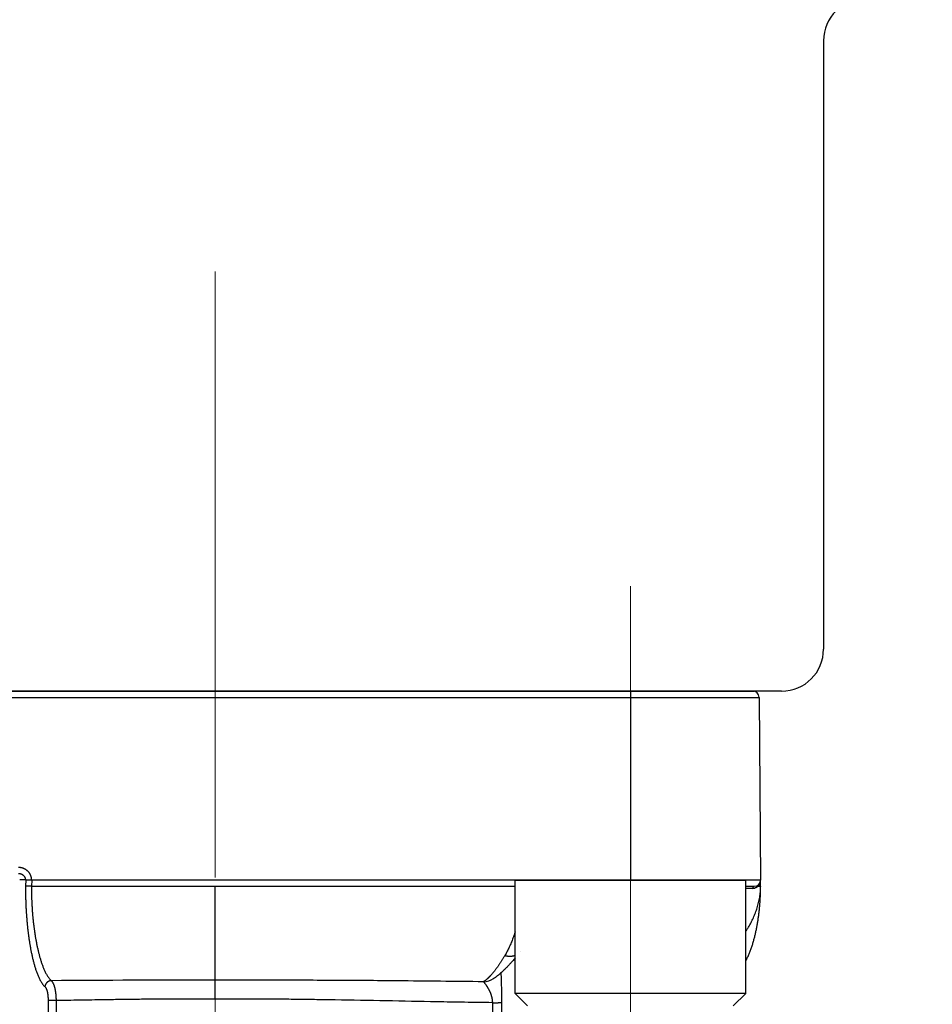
# Model space of a CAD drawing. Header units: millimetres. Extents: x 0 to 1076, y 0 to 742.
# Tile 102 of 134: x 337 to 359, y 399 to 422. Entities that reach past the tile are written whole.
import ezdxf

# ---------------------------------------------------------------- set-up
doc = ezdxf.new("R2010")
doc.units = ezdxf.units.MM
doc.header["$LTSCALE"] = 0.454724
doc.linetypes.add('CENTER', pattern=[50.8, 31.75, -6.35, 6.35, -6.35])
doc.layers.add('NoLayerName_001', color=7, linetype='Continuous')
doc.styles.get("Standard").update_dxf_attribs({"font": 'txt', "bigfont": 'extfont2'})
doc.dimstyles.get("Standard").update_dxf_attribs({"dimtxt": 2.5, "dimasz": 2.5, "dimexe": 1, "dimexo": 1, "dimtad": 1, "dimdec": 3, "dimzin": 0, "dimdsep": 46, "dimtxsty": 'Standard', "dimcen": 2.5, "dimadec": 3, "dimazin": 0, "dimtfac": 0.75, "dimtdec": 3, "dimtmove": 0, "dimatfit": 3, "dimfxl": 1, "dimarcsym": 0})

# ---------------------------------------------------------------- blocks, each defined once
blk = doc.blocks.new('_OPEN30')
at = {"color": 0, "linetype": 'ByBlock', "lineweight": -2}
for p, q in [((-1, 0.267949), (0, 0)), ((0, 0), (-1, -0.267949)), ((0, 0), (-1, 0))]:
    blk.add_line(p, q, dxfattribs=at)
blk = doc.blocks.new('*D107')
at = {"layer": 'Defpoints', "color": 0}
for p in [(425, 422.9), (356, 369.279), (356, 351.799)]:
    blk.add_point(p, dxfattribs=at)
at = {"layer": 'NoLayerName_001', "color": 0, "linetype": 'Continuous', "lineweight": 13}
for p, q in [((425, 420.4), (425, 349.299)), ((356, 366.779), (356, 349.299)), ((421.25, 351.799), (359.75, 351.799))]:
    blk.add_line(p, q, dxfattribs=at)
at = {"layer": 'NoLayerName_001', "color": 0, "lineweight": 13, "xscale": 3.75, "yscale": 3.75, "zscale": 3.75, "rotation": 180}
blk.add_blockref('_OPEN30', (356, 351.799), dxfattribs=at)
at = {"layer": 'NoLayerName_001', "color": 0, "lineweight": 13, "xscale": 3.75, "yscale": 3.75, "zscale": 3.75}
blk.add_blockref('_OPEN30', (425, 351.799), dxfattribs=at)
at = {"layer": 'NoLayerName_001', "color": 0, "lineweight": 13, "insert": (390.5, 358.674), "char_height": 8.75, "attachment_point": 5}
blk.add_mtext('\\W0.8000;69', dxfattribs=at)
blk = doc.blocks.new('*D111')
at = {"layer": 'Defpoints', "color": 0}
for p in [(300, 434.643), (425, 422.9), (300, 319.3)]:
    blk.add_point(p, dxfattribs=at)
at = {"layer": 'NoLayerName_001', "color": 0, "linetype": 'Continuous', "lineweight": 13}
for p, q in [((300, 432.143), (300, 316.8)), ((425, 420.4), (425, 316.8)), ((421.25, 319.3), (303.75, 319.3))]:
    blk.add_line(p, q, dxfattribs=at)
at = {"layer": 'NoLayerName_001', "color": 0, "lineweight": 13, "xscale": 3.75, "yscale": 3.75, "zscale": 3.75, "rotation": 180}
blk.add_blockref('_OPEN30', (300, 319.3), dxfattribs=at)
at = {"layer": 'NoLayerName_001', "color": 0, "lineweight": 13, "xscale": 3.75, "yscale": 3.75, "zscale": 3.75}
blk.add_blockref('_OPEN30', (425, 319.3), dxfattribs=at)
at = {"layer": 'NoLayerName_001', "color": 0, "lineweight": 13, "insert": (362.5, 326.175), "char_height": 8.75, "attachment_point": 5}
blk.add_mtext('\\W0.8000;125', dxfattribs=at)

msp = doc.modelspace()

# ---------------------------------------------------------------- linework, layer by layer
at = {"layer": 'NoLayerName_001', "color": 7, "linetype": 'Continuous', "lineweight": 25}
for p, q in [((356.5, 421.5), (356.5, 407)), ((355.5, 406), (328.5, 406)), ((329.18803, 406), (354.850492, 406))]:
    msp.add_line(p, q, dxfattribs=at)
at = {"layer": 'NoLayerName_001', "color": 4, "linetype": 'CENTER', "lineweight": 13}
for p, q in [((342, 416), (342, 359.75)), ((351.9, 408.499999), (351.9, 393.499999))]:
    msp.add_line(p, q, dxfattribs=at)
at = {"layer": 'NoLayerName_001', "color": 60, "linetype": 'Continuous', "lineweight": 25}
for p, q in [((351.899557, 406), (351.899557, 401.500096)), ((329.038036, 405.851309), (354.962089, 405.851309)), ((354.962089, 405.851309), (355.000062, 401.5)), ((337.489015, 401.502615), (337.345475, 401.502616)), ((337.489015, 401.502615), (337.486246, 401.352618)), ((337.630832, 401.500539), (337.628053, 401.35)), ((355.000062, 401.35), (355.000062, 401.5)), ((337.628053, 401.35), (337.486246, 401.352618)), ((337.628053, 401.35), (349.149432, 401.35)), ((342.000062, 399.112258), (342.000062, 401.35)), ((354.649432, 401.35), (354.850062, 401.35)), ((354.949473, 401.349084), (354.937305, 401.348992)), ((349.268434, 399.790586), (349.268651, 399.790868)), ((348.638972, 399.150047), (348.639645, 399.150474)), ((338.0218, 398.627026), (337.99685, 396.806141)), ((338.211265, 398.625717), (338.186688, 396.804833)), ((348.608479, 398.577286), (348.597114, 395.998691)), ((348.8284, 398.579031), (348.816706, 395.999215))]:
    msp.add_line(p, q, dxfattribs=at)
at = {"layer": 'NoLayerName_001', "color": 140, "linetype": 'Continuous', "lineweight": 25}
msp.add_line((355.000062, 401.5), (337.630832, 401.500539), dxfattribs=at)
at = {"layer": 'NoLayerName_001', "color": 4, "linetype": 'Continuous', "lineweight": 25}
for p, q in [((349.149432, 401.500001), (354.649432, 401.500001)), ((349.149432, 398.800001), (349.149432, 401.500001)), ((354.649432, 398.800001), (354.649432, 401.500001)), ((349.449432, 398.500001), (349.149432, 398.800001)), ((354.649432, 398.800001), (349.149432, 398.800001)), ((354.349432, 398.500001), (354.649432, 398.800001))]:
    msp.add_line(p, q, dxfattribs=at)
at = {"layer": 'NoLayerName_001', "color": 7, "linetype": 'Continuous', "lineweight": 25}
for centre, start, end in [((357.5, 421.5), 90, 180), ((355.5, 407), 270, 360)]:
    msp.add_arc(centre, 1, start, end, dxfattribs=at)
at = {"layer": 'NoLayerName_001', "color": 60, "linetype": 'Continuous', "lineweight": 25}
for centre, radius, start, end in [((354.812095, 405.85), 0.15, 0.5, 90), ((354.850062, 401.5), 0.15, 270, 0), ((354.782336, 401.499817), 0.217717, 345.010912, 354.8251289), ((354.780274, 401.500017), 0.219789, 354.8217851, 359.9956554), ((354.818051, 401.474057), 0.172208, 270.0508707, 284.2378268), ((354.817679, 401.47564), 0.173833, 284.2285122, 285.424489), ((354.806424, 401.486439), 0.189793, 313.598208, 317.9615266), ((353.466977, 401.35021), 1.533078, 359.8343312, 359.9921498), ((341.358524, -69.602834), 468.715532, 89.9215783, 90.39855043), ((348.38185, 399.556676), 0.481103, 271.6812651, 302.3061902)]:
    msp.add_arc(centre, radius, start, end, dxfattribs=at)
for points, knots in [([(337.630675, 401.500539), (337.630509, 401.505872), (337.630401, 401.516564), (337.628886, 401.532557), (337.62658, 401.548484), (337.623351, 401.564282), (337.619253, 401.579893), (337.61429, 401.595256), (337.60848, 401.610315), (337.601833, 401.625009), (337.594373, 401.639293), (337.58614, 401.653134), (337.577169, 401.666501), (337.567494, 401.679364), (337.557152, 401.691691), (337.546176, 401.703454), (337.534602, 401.71462), (337.522462, 401.725163), (337.509795, 401.735062), (337.496639, 401.744302), (337.48303, 401.752867), (337.469005, 401.760741), (337.454599, 401.767908), (337.439849, 401.774353), (337.424793, 401.780057), (337.40947, 401.785012), (337.393926, 401.789215), (337.378203, 401.79266), (337.362345, 401.795353), (337.346396, 401.797258), (337.330401, 401.798492), (337.319719, 401.798562), (337.314387, 401.798691)], [0, 0, 0, 0, 0.0160061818, 0.0320590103, 0.048149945, 0.0642687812, 0.0804043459, 0.0965451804, 0.1126802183, 0.1287998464, 0.1449038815, 0.1609987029, 0.1770885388, 0.1931754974, 0.2092599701, 0.2253410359, 0.2414168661, 0.2574865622, 0.273554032, 0.2896230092, 0.3056958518, 0.32177384, 0.3378574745, 0.3539467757, 0.3700415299, 0.38614008, 0.402238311, 0.4183307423, 0.4344109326, 0.4504718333, 0.4665061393, 0.4825066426, 0.4825066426, 0.4825066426, 0.4825066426]), ([(337.488931, 401.502615), (337.488795, 401.505408), (337.488659, 401.511014), (337.487627, 401.519381), (337.486121, 401.527696), (337.484067, 401.535916), (337.481507, 401.544006), (337.478451, 401.551924), (337.474918, 401.559635), (337.470921, 401.567101), (337.466479, 401.574293), (337.461624, 401.581201), (337.456383, 401.587814), (337.450782, 401.594124), (337.444849, 401.600121), (337.438611, 401.605798), (337.432094, 401.611145), (337.425321, 401.616155), (337.418316, 401.620824), (337.411097, 401.62515), (337.403682, 401.629132), (337.396091, 401.632769), (337.388341, 401.636061), (337.38045, 401.639005), (337.372437, 401.641601), (337.36432, 401.643849), (337.356116, 401.645749), (337.347842, 401.647301), (337.339516, 401.64851), (337.331154, 401.649362), (337.322774, 401.649912), (337.31718, 401.649943), (337.314387, 401.65)], [0, 0, 0, 0, 0.0083896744, 0.0168106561, 0.0252591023, 0.0337286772, 0.0422111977, 0.0506972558, 0.0591768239, 0.0676400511, 0.0760856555, 0.0845217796, 0.0929543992, 0.1013867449, 0.1098195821, 0.1182514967, 0.1266791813, 0.1350988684, 0.1435128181, 0.1519248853, 0.1603376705, 0.1687526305, 0.1771701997, 0.1855899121, 0.1940105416, 0.2024308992, 0.2108500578, 0.2192665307, 0.2276783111, 0.2360829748, 0.2444777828, 0.252859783, 0.252859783, 0.252859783, 0.252859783]), ([(337.630822, 401.5), (337.624057, 401.499975), (337.615939, 401.499958), (337.606468, 401.499903), (337.60241, 401.499872), (337.598352, 401.499832), (337.594294, 401.499781), (337.590238, 401.499716), (337.586182, 401.499637), (337.582127, 401.49954), (337.576721, 401.499392), (337.569965, 401.49918), (337.563207, 401.498961), (337.557799, 401.498798), (337.553741, 401.498686), (337.549681, 401.498587), (337.545618, 401.498507), (337.541552, 401.498448), (337.537485, 401.498418), (337.533418, 401.498429), (337.529352, 401.498492), (337.525291, 401.498617), (337.521236, 401.498815), (337.517189, 401.499099), (337.513152, 401.499476), (337.509128, 401.499963), (337.505116, 401.500552), (337.501106, 401.501195), (337.497095, 401.501841), (337.493076, 401.502475), (337.490365, 401.502539), (337.489015, 401.502616)], [0, 0, 0, 0, 0.0202947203, 0.0243536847, 0.0284123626, 0.0324706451, 0.036528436, 0.040585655, 0.0446422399, 0.0486981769, 0.0527537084, 0.0608648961, 0.0689782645, 0.0730364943, 0.0770961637, 0.0811576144, 0.0852212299, 0.0892873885, 0.0933552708, 0.0974230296, 0.1014890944, 0.1055523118, 0.1096120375, 0.1136682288, 0.1177215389, 0.1217734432, 0.1258273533, 0.1298870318, 0.1339545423, 0.1380212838, 0.1420757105, 0.1420757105, 0.1420757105, 0.1420757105]), ([(354.992645, 401.443508), (354.992213, 401.441967), (354.991375, 401.438877), (354.989967, 401.434286), (354.988468, 401.429722), (354.98686, 401.425192), (354.985148, 401.420694), (354.983328, 401.416231), (354.981403, 401.411806), (354.979374, 401.407422), (354.977243, 401.403084), (354.97501, 401.398793), (354.972677, 401.394554), (354.970245, 401.390371), (354.967715, 401.386247), (354.96509, 401.382186), (354.962371, 401.378191), (354.959557, 401.374266), (354.956653, 401.370414), (354.953655, 401.366641), (354.950579, 401.362939), (354.94844, 401.360551), (354.947383, 401.359348)], [0, 0, 0, 0, 0.00480127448, 0.0096023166, 0.01440501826, 0.01921135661, 0.02402339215, 0.02884251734, 0.03366791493, 0.03849834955, 0.04333259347, 0.04816943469, 0.0530076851, 0.05784618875, 0.06268383, 0.06751954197, 0.07235231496, 0.07718120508, 0.08200534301, 0.08682394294, 0.09163631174, 0.09644185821, 0.09644185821, 0.09644185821, 0.09644185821]), ([(337.486246, 401.352618), (337.486036, 401.338879), (337.48555, 401.311403), (337.485208, 401.270182), (337.485088, 401.228959), (337.485226, 401.187734), (337.485604, 401.14651), (337.486217, 401.105288), (337.487057, 401.06407), (337.488118, 401.022856), (337.489394, 400.981649), (337.490876, 400.94045), (337.492564, 400.899259), (337.494456, 400.858078), (337.496552, 400.816908), (337.498852, 400.775749), (337.501354, 400.734602), (337.504058, 400.693469), (337.506962, 400.652348), (337.510067, 400.611243), (337.51337, 400.570152), (337.516876, 400.529079), (337.520585, 400.488023), (337.524502, 400.446986), (337.528627, 400.405969), (337.532965, 400.364974), (337.537516, 400.324002), (337.542285, 400.283055), (337.547273, 400.242133), (337.552484, 400.201238), (337.557925, 400.160373), (337.563604, 400.119541), (337.569529, 400.078744), (337.575706, 400.037985), (337.582144, 399.997266), (337.588848, 399.956591), (337.595828, 399.915962), (337.603086, 399.875382), (337.610654, 399.834859), (337.618494, 399.794386), (337.624045, 399.767469), (337.62678, 399.754002)], [0, 0, 0, 0, 0.041220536, 0.082442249, 0.123665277, 0.164889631, 0.206115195, 0.247341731, 0.288568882, 0.329796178, 0.371023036, 0.412248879, 0.453473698, 0.494697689, 0.535921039, 0.577143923, 0.618366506, 0.659588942, 0.700811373, 0.742033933, 0.783256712, 0.824479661, 0.865702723, 0.906925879, 0.948149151, 0.989372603, 1.030596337, 1.071820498, 1.113045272, 1.154270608, 1.195496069, 1.236721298, 1.27794607, 1.319170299, 1.360394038, 1.401617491, 1.44284101, 1.484064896, 1.525288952, 1.566513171, 1.607737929, 1.607737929, 1.607737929, 1.607737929]), ([(337.628053, 401.35), (337.627843, 401.33703), (337.627353, 401.311089), (337.627043, 401.272172), (337.626976, 401.233253), (337.62719, 401.194332), (337.627662, 401.155412), (337.628389, 401.116495), (337.629361, 401.077582), (337.630569, 401.038676), (337.632004, 400.999779), (337.633658, 400.960891), (337.63553, 400.922014), (337.637617, 400.883149), (337.639919, 400.844298), (337.642435, 400.80546), (337.645164, 400.766637), (337.648103, 400.727829), (337.651252, 400.689038), (337.65461, 400.650265), (337.658175, 400.611509), (337.66195, 400.572773), (337.665938, 400.534059), (337.670139, 400.495367), (337.674558, 400.456699), (337.679195, 400.418056), (337.684054, 400.37944), (337.689136, 400.340853), (337.694444, 400.302295), (337.699982, 400.263769), (337.705756, 400.225279), (337.711775, 400.186825), (337.718044, 400.148412), (337.724571, 400.110043), (337.731362, 400.07172), (337.738425, 400.033446), (337.745766, 399.995224), (337.75339, 399.957058), (337.761328, 399.918955), (337.769538, 399.880909), (337.775337, 399.855618), (337.778196, 399.842963)], [0, 0, 0, 0, 0.038916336, 0.077834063, 0.116753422, 0.155674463, 0.19459706, 0.233520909, 0.272445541, 0.311370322, 0.350294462, 0.389217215, 0.428138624, 0.467058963, 0.50597849, 0.544897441, 0.583816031, 0.622734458, 0.661652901, 0.700571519, 0.739490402, 0.778409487, 0.817328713, 0.856248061, 0.895167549, 0.934087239, 0.973007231, 1.011927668, 1.050848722, 1.08977025, 1.128691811, 1.167613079, 1.206533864, 1.245454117, 1.284373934, 1.323293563, 1.362213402, 1.40113365, 1.440054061, 1.478974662, 1.517895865, 1.517895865, 1.517895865, 1.517895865]), ([(354.649432, 400.279961), (354.657839, 400.292838), (354.678139, 400.323487), (354.708689, 400.372971), (354.741042, 400.428377), (354.771806, 400.484694), (354.800962, 400.541865), (354.82843, 400.599874), (354.854143, 400.65869), (354.878033, 400.718286), (354.900032, 400.778635), (354.920069, 400.839709), (354.938071, 400.901465), (354.953965, 400.963835), (354.967672, 401.026733), (354.979103, 401.090061), (354.988205, 401.153723), (354.994783, 401.217625), (354.999173, 401.281663), (354.999544, 401.324421), (355.000049, 401.345777)], [0, 0, 0, 0, 0.046134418, 0.110280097, 0.174433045, 0.238596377, 0.302765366, 0.36693809, 0.431116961, 0.495308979, 0.559525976, 0.623784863, 0.688104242, 0.752467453, 0.816837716, 0.8811839, 0.945481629, 1.009714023, 1.073872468, 1.137957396, 1.137957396, 1.137957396, 1.137957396]), ([(354.818199, 401.30185), (354.818225, 401.302548), (354.818263, 401.303946), (354.818403, 401.306039), (354.818593, 401.30813), (354.818843, 401.310215), (354.819151, 401.312294), (354.819518, 401.314364), (354.819945, 401.316423), (354.820432, 401.318469), (354.82098, 401.3205), (354.821589, 401.322514), (354.822262, 401.324507), (354.823002, 401.326476), (354.823811, 401.328417), (354.824692, 401.330325), (354.825648, 401.332198), (354.82668, 401.334032), (354.827792, 401.335821), (354.828985, 401.337562), (354.830262, 401.339244), (354.831628, 401.340854), (354.833086, 401.342381), (354.834638, 401.34381), (354.836289, 401.34513), (354.838039, 401.346327), (354.839887, 401.347385), (354.841821, 401.34829), (354.843822, 401.349027), (354.845875, 401.34957), (354.847959, 401.349937), (354.849364, 401.34996), (354.850062, 401.349998)], [0, 0, 0, 0, 0.00209598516, 0.00419377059, 0.00629298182, 0.00839330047, 0.01049446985, 0.01259630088, 0.01469867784, 0.01680156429, 0.01890500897, 0.02100892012, 0.023112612, 0.02521556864, 0.02731765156, 0.02941913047, 0.03152071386, 0.03362357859, 0.03572939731, 0.03783953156, 0.03995147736, 0.04206248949, 0.04417149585, 0.046279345, 0.04838905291, 0.05050602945, 0.05263532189, 0.05477033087, 0.05690216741, 0.05902439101, 0.06113388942, 0.06323184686, 0.06323184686, 0.06323184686, 0.06323184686]), ([(354.937298, 401.348991), (354.936251, 401.348051), (354.934173, 401.346152), (354.930963, 401.343409), (354.927696, 401.340731), (354.924363, 401.33813), (354.920967, 401.335605), (354.917506, 401.333159), (354.913985, 401.330792), (354.910405, 401.328506), (354.906769, 401.326304), (354.90308, 401.324186), (354.899342, 401.322155), (354.895556, 401.320212), (354.891726, 401.318359), (354.887855, 401.316597), (354.883946, 401.314929), (354.88, 401.313357), (354.876022, 401.31188), (354.872014, 401.310505), (354.867981, 401.309218), (354.865266, 401.308459), (354.863913, 401.308068)], [0, 0, 0, 0, 0.00422178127, 0.00844345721, 0.01266667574, 0.0168931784, 0.02112479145, 0.02536250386, 0.02960556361, 0.03385299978, 0.03810382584, 0.0423570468, 0.04661166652, 0.05086669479, 0.05512115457, 0.05937408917, 0.06362456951, 0.06787170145, 0.07211463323, 0.07635256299, 0.08058474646, 0.08481050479, 0.08481050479, 0.08481050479, 0.08481050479]), ([(354.937298, 401.348991), (354.937177, 401.349659), (354.936915, 401.350994), (354.93664, 401.353019), (354.936438, 401.355057), (354.936325, 401.357105), (354.936302, 401.359159), (354.936373, 401.361213), (354.936541, 401.363262), (354.93681, 401.365301), (354.937184, 401.367325), (354.937666, 401.369329), (354.938259, 401.371308), (354.938964, 401.373253), (354.939777, 401.375157), (354.940696, 401.377013), (354.941718, 401.378812), (354.942839, 401.380544), (354.944057, 401.382203), (354.945373, 401.383776), (354.946768, 401.385271), (354.947788, 401.386171), (354.948285, 401.386632)], [0, 0, 0, 0, 0.0020361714, 0.00407941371, 0.00612766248, 0.0081791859, 0.01023263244, 0.01228708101, 0.01434209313, 0.01639776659, 0.01845478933, 0.02051449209, 0.0225787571, 0.02464742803, 0.02671813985, 0.02878850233, 0.03085628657, 0.03291953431, 0.03497667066, 0.03702662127, 0.03906893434, 0.04110390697, 0.04110390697, 0.04110390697, 0.04110390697]), ([(355.000062, 401.35), (354.99966, 401.349975), (354.998872, 401.349899), (354.997746, 401.349947), (354.996697, 401.349709), (354.995636, 401.349644), (354.994512, 401.349624), (354.993352, 401.349638), (354.992192, 401.349642), (354.991049, 401.349627), (354.989555, 401.349592), (354.988071, 401.349543), (354.986587, 401.349504), (354.98547, 401.34948), (354.984347, 401.34946), (354.977972, 401.349371), (354.969347, 401.349264), (354.958097, 401.349154), (354.952473, 401.349109), (354.949473, 401.349084)], [0, 0, 0, 0, 0.00121096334, 0.00237309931, 0.00335877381, 0.00441872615, 0.00555732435, 0.00673156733, 0.00789720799, 0.00903790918, 0.01016055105, 0.01238123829, 0.01349359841, 0.01461197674, 0.01573513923, 0.01686174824, 0.03373939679, 0.04161261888, 0.05061214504, 0.05061214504, 0.05061214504, 0.05061214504]), ([(354.951449, 400.633358), (354.953386, 400.648208), (354.957354, 400.677896), (354.962745, 400.722499), (354.967813, 400.767139), (354.972498, 400.81182), (354.976818, 400.856537), (354.980772, 400.901288), (354.984363, 400.94607), (354.987592, 400.99088), (354.990461, 401.035715), (354.992973, 401.080573), (354.995123, 401.12545), (354.996901, 401.170342), (354.998303, 401.215247), (354.999303, 401.26016), (354.999956, 401.305079), (354.999994, 401.335027), (355.000062, 401.35)], [0, 0, 0, 0, 0.0449275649, 0.0898545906, 0.1347805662, 0.1797056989, 0.2246304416, 0.2695551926, 0.3144802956, 0.3594060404, 0.4043326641, 0.4492602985, 0.4941883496, 0.5391158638, 0.5840420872, 0.6289664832, 0.6738887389, 0.7188087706, 0.7188087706, 0.7188087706, 0.7188087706]), ([(354.649432, 399.57418), (354.653764, 399.582531), (354.66511, 399.604126), (354.682453, 399.639487), (354.701397, 399.68026), (354.719421, 399.721448), (354.736618, 399.762981), (354.753031, 399.804826), (354.768689, 399.846955), (354.783621, 399.889346), (354.797861, 399.931976), (354.811437, 399.974825), (354.824382, 400.017868), (354.836726, 400.061084), (354.848501, 400.104455), (354.859723, 400.147967), (354.870411, 400.191611), (354.880581, 400.235378), (354.890252, 400.279258), (354.89944, 400.323241), (354.908165, 400.367318), (354.916443, 400.41148), (354.924288, 400.455719), (354.931712, 400.500031), (354.938707, 400.544411), (354.945344, 400.588846), (354.949382, 400.618525), (354.951449, 400.633358)], [0, 0, 0, 0, 0.028222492, 0.073179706, 0.118136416, 0.163092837, 0.208044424, 0.252988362, 0.297929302, 0.3428709, 0.387814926, 0.432761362, 0.4777085, 0.522653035, 0.567591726, 0.61252611, 0.657458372, 0.702389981, 0.747321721, 0.792253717, 0.83718546, 0.88211588, 0.927044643, 0.971972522, 1.016900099, 1.061827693, 1.106755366, 1.106755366, 1.106755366, 1.106755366]), ([(349.149432, 400.262921), (349.145271, 400.249864), (349.135456, 400.218587), (349.118875, 400.169447), (349.099669, 400.115529), (349.079403, 400.061989), (349.058089, 400.008843), (349.035688, 399.956134), (349.012153, 399.903921), (348.987457, 399.852257), (348.961501, 399.801237), (348.934453, 399.750802), (348.91514, 399.717909), (348.905645, 399.701375)], [0, 0, 0, 0, 0.0411124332, 0.098339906, 0.1555720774, 0.2128137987, 0.2700716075, 0.3273436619, 0.3846154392, 0.44187516, 0.4991154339, 0.5563335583, 0.6135318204, 0.6135318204, 0.6135318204, 0.6135318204]), ([(337.778196, 399.842963), (337.78117, 399.830334), (337.787031, 399.805055), (337.796344, 399.767259), (337.805988, 399.729542), (337.816029, 399.691923), (337.826481, 399.654412), (337.837387, 399.617031), (337.848784, 399.5798), (337.860709, 399.54274), (337.873201, 399.505872), (337.886297, 399.469217), (337.900031, 399.432797), (337.914467, 399.396648), (337.929703, 399.360826), (337.945816, 399.325385), (337.962921, 399.290409), (337.981187, 399.256023), (338.000751, 399.222359), (338.021837, 399.189592), (338.044869, 399.158159), (338.069629, 399.127955), (338.088884, 399.110447), (338.098158, 399.101375)], [0, 0, 0, 0, 0.0389226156, 0.0778478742, 0.1167774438, 0.155713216, 0.1946532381, 0.2335927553, 0.2725283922, 0.3114584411, 0.3503830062, 0.3893041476, 0.4282256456, 0.4671475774, 0.5060698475, 0.5449983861, 0.5839300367, 0.6228555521, 0.6617817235, 0.7007114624, 0.7396760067, 0.7786789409, 0.8176012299, 0.8176012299, 0.8176012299, 0.8176012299]), ([(337.62678, 399.754002), (337.62963, 399.740559), (337.635244, 399.713653), (337.644187, 399.673405), (337.653464, 399.633228), (337.663144, 399.593141), (337.673235, 399.553151), (337.683788, 399.513279), (337.694843, 399.473547), (337.706444, 399.433976), (337.718633, 399.394587), (337.731454, 399.355402), (337.744943, 399.316443), (337.759165, 399.277745), (337.774234, 399.239365), (337.790241, 399.201362), (337.807307, 399.163819), (337.82563, 399.12687), (337.84537, 399.090659), (337.866765, 399.055365), (337.890306, 399.021461), (337.915751, 398.98884), (337.935735, 398.969852), (337.94534, 398.960023)], [0, 0, 0, 0, 0.0412260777, 0.0824546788, 0.1236874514, 0.1649264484, 0.2061708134, 0.2474154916, 0.2886565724, 0.3298919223, 0.3711213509, 0.4123467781, 0.4535722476, 0.4947987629, 0.5360252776, 0.5772576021, 0.6184949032, 0.6597258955, 0.7009572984, 0.7421923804, 0.7834605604, 0.8247731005, 0.8660009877, 0.8660009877, 0.8660009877, 0.8660009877]), ([(348.905646, 399.701372), (348.900574, 399.692863), (348.890469, 399.675822), (348.875078, 399.6504), (348.859538, 399.625067), (348.843818, 399.599845), (348.827918, 399.574734), (348.81183, 399.549742), (348.795547, 399.524874), (348.779063, 399.500135), (348.762372, 399.475531), (348.745466, 399.451068), (348.72834, 399.426751), (348.710989, 399.402587), (348.693393, 399.378597), (348.675528, 399.354807), (348.657371, 399.331244), (348.638899, 399.307937), (348.620093, 399.284907), (348.600914, 399.262198), (348.581403, 399.239777), (348.567997, 399.225191), (348.561344, 399.217852)], [0, 0, 0, 0, 0.0297170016, 0.0594350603, 0.0891540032, 0.1188738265, 0.1485947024, 0.1783169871, 0.2080412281, 0.2377681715, 0.2674987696, 0.2972341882, 0.3269758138, 0.3567246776, 0.3864773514, 0.4162289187, 0.4459756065, 0.4757149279, 0.5054458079, 0.5351687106, 0.5648857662, 0.5946008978, 0.5946008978, 0.5946008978, 0.5946008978]), ([(348.905646, 399.701372), (348.909906, 399.700361), (348.918414, 399.698264), (348.93128, 399.695559), (348.944208, 399.693131), (348.957199, 399.691037), (348.970243, 399.689276), (348.983332, 399.687862), (348.996456, 399.686807), (349.009609, 399.686121), (349.022778, 399.685816), (349.035954, 399.685905), (349.049119, 399.686403), (349.06226, 399.687326), (349.075358, 399.688689), (349.088399, 399.690507), (349.101365, 399.692797), (349.114243, 399.695569), (349.127003, 399.698856), (349.138752, 399.702334), (349.146157, 399.704957), (349.149432, 399.706075)], [0, 0, 0, 0, 0.013136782, 0.02628352, 0.0394371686, 0.0525953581, 0.065756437, 0.0789195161, 0.0920845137, 0.1052521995, 0.118424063, 0.1315987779, 0.1447726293, 0.1579432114, 0.1711096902, 0.1842729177, 0.1974355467, 0.210602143, 0.2237781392, 0.2369610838, 0.2473426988, 0.2473426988, 0.2473426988, 0.2473426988]), ([(338.098155, 399.101334), (338.095651, 399.101222), (338.090632, 399.101095), (338.08313, 399.100318), (338.075662, 399.099202), (338.06825, 399.097693), (338.060915, 399.095816), (338.05368, 399.093577), (338.046564, 399.090986), (338.039589, 399.088052), (338.032769, 399.084786), (338.026119, 399.081199), (338.019648, 399.077303), (338.013367, 399.07311), (338.00729, 399.06863), (338.001425, 399.063875), (337.995785, 399.058857), (337.990381, 399.053586), (337.985223, 399.048075), (337.980322, 399.042333), (337.975688, 399.036371), (337.971331, 399.030201), (337.967263, 399.023834), (337.963493, 399.017281), (337.960033, 399.010553), (337.956892, 399.003666), (337.95408, 398.996637), (337.951606, 398.989486), (337.949476, 398.982232), (337.947716, 398.974891), (337.946275, 398.967491), (337.945682, 398.962506), (337.94534, 398.960023)], [0, 0, 0, 0, 0.0075197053, 0.0150554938, 0.0226056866, 0.0301674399, 0.0377369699, 0.0453097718, 0.052880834, 0.0604452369, 0.0680026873, 0.0755555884, 0.0831057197, 0.0906542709, 0.0982019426, 0.1057490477, 0.1132956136, 0.1208416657, 0.128387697, 0.1359342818, 0.143482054, 0.151031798, 0.1585845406, 0.1661416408, 0.1737047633, 0.1812728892, 0.188841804, 0.1964073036, 0.20396553, 0.211513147, 0.2190475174, 0.2265668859, 0.2265668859, 0.2265668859, 0.2265668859]), ([(338.098155, 399.101334), (338.101474, 399.097945), (338.108386, 399.091402), (338.117163, 399.080118), (338.125214, 399.068343), (338.132506, 399.056087), (338.139161, 399.043496), (338.145278, 399.030642), (338.150957, 399.017591), (338.156218, 399.004364), (338.161091, 398.990982), (338.165604, 398.977464), (338.169789, 398.963831), (338.173673, 398.950102), (338.177287, 398.936297), (338.180659, 398.922435), (338.183819, 398.908531), (338.186772, 398.894591), (338.189525, 398.880617), (338.192084, 398.866612), (338.194456, 398.852577), (338.196647, 398.838515), (338.198664, 398.824428), (338.200514, 398.810318), (338.202203, 398.796188), (338.203738, 398.782039), (338.205125, 398.767873), (338.206366, 398.753693), (338.207463, 398.7395), (338.208418, 398.725297), (338.209232, 398.711084), (338.209908, 398.696863), (338.210448, 398.682638), (338.210854, 398.668409), (338.211123, 398.654178), (338.211276, 398.639947), (338.211253, 398.63046), (338.211258, 398.625717)], [0, 0, 0, 0, 0.0142286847, 0.0284980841, 0.0427726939, 0.0570169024, 0.0712516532, 0.0854840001, 0.0997121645, 0.1139429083, 0.1281818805, 0.142431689, 0.1566921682, 0.1709606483, 0.1852322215, 0.1995000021, 0.2137576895, 0.2280060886, 0.2422474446, 0.2564837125, 0.2707165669, 0.2849474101, 0.2991773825, 0.3134073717, 0.3276380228, 0.3418697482, 0.3561027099, 0.3703368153, 0.384571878, 0.3988076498, 0.4130438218, 0.4272800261, 0.4415158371, 0.4557507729, 0.4699842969, 0.484215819, 0.4984446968, 0.4984446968, 0.4984446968, 0.4984446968]), ([(348.395965, 399.075795), (347.713757, 399.083026), (346.775734, 399.094257), (345.581843, 399.104039), (344.814328, 399.108568), (343.961524, 399.111576), (343.023434, 399.113014), (342.341186, 399.112369), (342.000062, 399.112258)], [0, 0, 0, 0, 2.046737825, 2.814264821, 3.581791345, 4.349318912, 5.372691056, 6.396062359, 6.396062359, 6.396062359, 6.396062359]), ([(342.000062, 398.663634), (342.000121, 398.783267), (342.000487, 398.932809), (342.000121, 399.08235), (342.000062, 399.112258)], [0, 0, 0, 0, 0.3588999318, 0.4486247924, 0.4486247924, 0.4486247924, 0.4486247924]), ([(348.561344, 399.217852), (348.558862, 399.215186), (348.553912, 399.20984), (348.546396, 399.201905), (348.538821, 399.194026), (348.531173, 399.186217), (348.523452, 399.178479), (348.515654, 399.170818), (348.507775, 399.163238), (348.499811, 399.155744), (348.49176, 399.148341), (348.483617, 399.141033), (348.475379, 399.133825), (348.467044, 399.126722), (348.458607, 399.119735), (348.450057, 399.112885), (348.441388, 399.106192), (348.432592, 399.099676), (348.423663, 399.093354), (348.414586, 399.087257), (348.405379, 399.081363), (348.399088, 399.077689), (348.395961, 399.075821)], [0, 0, 0, 0, 0.0109283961, 0.021857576, 0.0327873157, 0.0437175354, 0.0546483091, 0.0655798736, 0.0765126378, 0.0874471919, 0.0983843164, 0.1093249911, 0.1202704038, 0.1312218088, 0.1421774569, 0.1531330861, 0.1640852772, 0.1750317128, 0.1859713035, 0.196904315, 0.2078324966, 0.2187592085, 0.2187592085, 0.2187592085, 0.2187592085]), ([(348.813809, 399.286708), (348.813857, 399.277271), (348.813899, 399.258395), (348.814282, 399.230083), (348.81481, 399.201773), (348.815487, 399.173466), (348.816527, 399.135727), (348.818881, 399.060259), (348.821845, 398.975367), (348.824041, 398.899893), (348.825035, 398.862152), (348.825722, 398.833844), (348.826344, 398.805534), (348.826898, 398.777223), (348.827378, 398.748912), (348.827779, 398.720599), (348.828096, 398.692286), (348.828324, 398.663972), (348.828454, 398.635659), (348.828498, 398.607345), (348.828424, 398.588469), (348.8284, 398.579031)], [0, 0, 0, 0, 0.0283134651, 0.0566273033, 0.0849420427, 0.1132575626, 0.1415732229, 0.1982019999, 0.3397705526, 0.3964021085, 0.4247184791, 0.4530349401, 0.4813513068, 0.5096674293, 0.5379831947, 0.5662985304, 0.5946134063, 0.6229278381, 0.6512418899, 0.6795556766, 0.7078693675, 0.7078693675, 0.7078693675, 0.7078693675]), ([(337.94534, 398.960023), (337.947657, 398.957651), (337.952486, 398.953071), (337.958602, 398.945165), (337.964204, 398.936913), (337.969268, 398.928322), (337.973878, 398.919497), (337.978108, 398.910487), (337.982026, 398.90134), (337.985647, 398.89207), (337.988994, 398.882691), (337.992085, 398.873218), (337.994943, 398.863665), (337.997588, 398.854046), (338.000041, 398.844374), (338.002323, 398.834664), (338.004454, 398.824925), (338.006439, 398.815161), (338.008282, 398.805375), (338.009987, 398.795568), (338.01156, 398.785742), (338.013005, 398.775897), (338.014327, 398.766035), (338.015531, 398.756159), (338.016621, 398.746269), (338.017603, 398.736367), (338.01848, 398.726454), (338.019254, 398.716532), (338.019927, 398.706602), (338.0205, 398.696665), (338.020973, 398.686723), (338.02135, 398.676776), (338.02163, 398.666827), (338.021815, 398.656876), (338.021905, 398.646925), (338.021913, 398.636974), (338.021831, 398.630342), (338.0218, 398.627026)], [0, 0, 0, 0, 0.0099482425, 0.0199255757, 0.0299065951, 0.0398658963, 0.0498184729, 0.0597693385, 0.0697172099, 0.0796669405, 0.0896225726, 0.0995859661, 0.1095569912, 0.1195337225, 0.1295126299, 0.1394887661, 0.1494576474, 0.1594198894, 0.1693771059, 0.1793307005, 0.1892818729, 0.1992316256, 0.209180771, 0.2191299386, 0.2290795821, 0.2390299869, 0.2489812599, 0.2589333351, 0.2688860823, 0.2788393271, 0.2887928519, 0.2987463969, 0.3086996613, 0.3186523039, 0.3286039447, 0.3385541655, 0.348502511, 0.348502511, 0.348502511, 0.348502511]), ([(348.395966, 399.07578), (348.398599, 399.073209), (348.40406, 399.068236), (348.411142, 399.059709), (348.418117, 399.051118), (348.424958, 399.042426), (348.431674, 399.033656), (348.438273, 399.0248), (348.444761, 399.01586), (348.451145, 399.00684), (348.45743, 398.997747), (348.463621, 398.988587), (348.469723, 398.979368), (348.475738, 398.970093), (348.481665, 398.960763), (348.487501, 398.951377), (348.493245, 398.941935), (348.498893, 398.932436), (348.504445, 398.922879), (348.509898, 398.913264), (348.515247, 398.903592), (348.520491, 398.893861), (348.525626, 398.884071), (348.530648, 398.874223), (348.535554, 398.864317), (348.540341, 398.854351), (348.545006, 398.844327), (348.549542, 398.834244), (348.553946, 398.824103), (348.558214, 398.813903), (348.562341, 398.803646), (348.566323, 398.793331), (348.570155, 398.782959), (348.573832, 398.77253), (348.577351, 398.762045), (348.580706, 398.751506), (348.583891, 398.740915), (348.586905, 398.730272), (348.589734, 398.719579), (348.592404, 398.708842), (348.593999, 398.701641), (348.59482, 398.698045)], [0, 0, 0, 0, 0.011041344, 0.0221175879, 0.0331957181, 0.0442518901, 0.0552955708, 0.0663365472, 0.0773823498, 0.0884332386, 0.0994876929, 0.1105439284, 0.1215999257, 0.1326543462, 0.1437073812, 0.154759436, 0.1658109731, 0.1768625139, 0.1879146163, 0.1989674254, 0.2100207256, 0.2210743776, 0.2321283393, 0.2431826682, 0.2542375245, 0.2652930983, 0.2763491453, 0.2874053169, 0.2984614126, 0.3095173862, 0.3205733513, 0.3316295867, 0.3426865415, 0.353744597, 0.3648034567, 0.3758628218, 0.386922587, 0.3979828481, 0.4090439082, 0.420106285, 0.4311707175, 0.4311707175, 0.4311707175, 0.4311707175]), ([(338.211265, 398.625717), (338.204951, 398.625825), (338.192321, 398.62605), (338.170219, 398.626368), (338.135484, 398.626793), (338.103905, 398.627119), (338.078641, 398.627353), (338.069166, 398.627418), (338.059691, 398.627451), (338.050217, 398.627441), (338.040744, 398.627374), (338.031271, 398.627253), (338.024957, 398.627095), (338.0218, 398.627026)], [0, 0, 0, 0, 0.0189470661, 0.0378937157, 0.066313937, 0.1231601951, 0.1326354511, 0.1421104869, 0.1515850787, 0.161059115, 0.1705326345, 0.1800058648, 0.1894792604, 0.1894792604, 0.1894792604, 0.1894792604]), ([(342.000062, 398.663634), (341.873761, 398.663864), (341.621157, 398.664613), (341.242248, 398.664013), (340.863342, 398.662438), (340.484441, 398.659742), (340.105551, 398.656019), (339.726672, 398.651299), (339.284663, 398.644807), (338.779525, 398.636339), (338.400687, 398.629191), (338.211265, 398.625717)], [0, 0, 0, 0, 0.378906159, 0.757814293, 1.136723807, 1.515633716, 1.894542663, 2.273449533, 2.652355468, 3.22071447, 3.789073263, 3.789073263, 3.789073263, 3.789073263]), ([(348.608479, 398.577286), (348.388198, 398.580458), (347.947632, 398.586436), (346.699423, 398.607526), (345.524721, 398.632028), (344.423338, 398.649208), (343.982768, 398.655057), (343.542183, 398.65962), (343.101583, 398.662728), (342.734409, 398.664091), (342.44067, 398.664395), (342.220365, 398.664281), (342.073497, 398.663817), (342.000062, 398.663634)], [0, 0, 0, 0, 0.660909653, 1.321819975, 3.745156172, 4.185763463, 4.626370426, 5.066978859, 5.507589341, 5.948199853, 6.168504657, 6.388808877, 6.609112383, 6.609112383, 6.609112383, 6.609112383]), ([(348.59482, 398.698045), (348.595576, 398.694434), (348.597137, 398.687221), (348.59919, 398.676341), (348.601067, 398.665428), (348.602735, 398.654479), (348.604198, 398.643502), (348.605453, 398.632499), (348.606497, 398.621477), (348.607329, 398.61044), (348.607937, 398.599393), (348.608353, 398.588341), (348.608414, 398.58097), (348.608472, 398.577286)], [0, 0, 0, 0, 0.0110674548, 0.0221385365, 0.033212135, 0.0442868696, 0.0553614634, 0.0664347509, 0.0775056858, 0.0885733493, 0.0996369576, 0.1106958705, 0.1217495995, 0.1217495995, 0.1217495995, 0.1217495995]), ([(348.608479, 398.577286), (348.628028, 398.577315), (348.664685, 398.577353), (348.708672, 398.577478), (348.737997, 398.577628), (348.755102, 398.577758), (348.777094, 398.577982), (348.796644, 398.57822), (348.813749, 398.578456), (348.82108, 398.578624), (348.82596, 398.57891), (348.8284, 398.579031)], [0, 0, 0, 0, 0.0586492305, 0.109969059, 0.131962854, 0.1466244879, 0.1612852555, 0.1979431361, 0.2052766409, 0.2126083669, 0.2199386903, 0.2199386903, 0.2199386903, 0.2199386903])]:
    msp.add_open_spline(points, degree=3, knots=knots, dxfattribs=at)
msp.add_open_spline([(354.818199, 401.30185), (354.761943, 401.30179), (354.705688, 401.301731), (354.649432, 401.301672)], degree=3, dxfattribs=at)
at = {"layer": 'NoLayerName_001', "color": 7, "linetype": 'Continuous', "lineweight": 25}
msp.add_open_spline([(349.149432, 399.642982), (349.128366, 399.617857), (349.092853, 399.573746), (349.038227, 399.514719), (348.993327, 399.462855), (348.94692, 399.416292), (348.893095, 399.359166), (348.827573, 399.29798), (348.765664, 399.242262), (348.716507, 399.205906), (348.680365, 399.176782), (348.65335, 399.159783), (348.638955, 399.150074)], degree=3, knots=[0, 0, 0, 0, 0.0983641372, 0.1697907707, 0.2412174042, 0.3040802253, 0.3669430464, 0.4766331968, 0.5729681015, 0.6164861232, 0.660004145, 0.7120950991, 0.7120950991, 0.7120950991, 0.7120950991], dxfattribs=at)

# ---------------------------------------------------------------- dimensions: what is measured, and where the dimension line sits
at = {"layer": 'NoLayerName_001', "color": 3, "linetype": 'Continuous', "lineweight": 13}
for base, p2, picture, middle in [((300.000001, 319.300203), (300.000001, 434.642756), '*D111', (362.5, 319.300203)), ((356.000062, 351.798596), (356.000062, 369.279408), '*D107', (390.500031, 351.798596))]:
    dim = msp.add_linear_dim(base=base, p1=(425, 422.9), p2=p2, angle=180, text='\\W0.8000;<>', dimstyle='Standard', override={"dimtxt": 8.75, "dimasz": 3.75, "dimexe": 2.5, "dimexo": 2.5, "dimgap": 2.5, "dimzin": 8, "dimblk": 'OPEN30', "dimclrd": 0, "dimclre": 0, "dimclrt": 0, "dimtp": 0, "dimtm": 0, "dimlwd": 13, "dimlwe": 13}, dxfattribs=at)
    dim.commit()
    dim.dimension.update_dxf_attribs({"geometry": picture, "text_midpoint": middle, "dimtype": 160})

doc.saveas('drawing.dxf')
